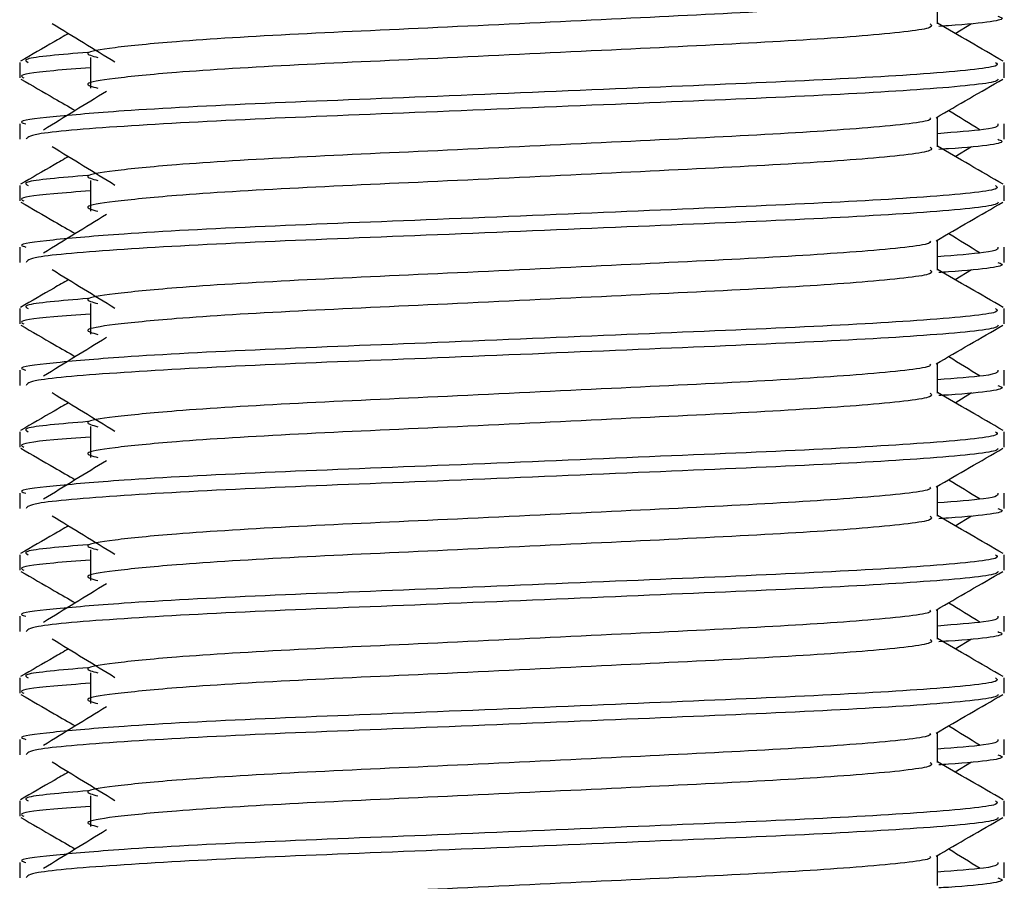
# Model space of a CAD drawing. Header units: millimetres. Extents: x 0 to 420, y 0 to 297.
# Tile 48 of 77: x 287.71 to 288.94, y 184.19 to 185.27. Entities that reach past the tile are written whole.
import ezdxf

# ---------------------------------------------------------------- set-up
doc = ezdxf.new("R2010")
doc.units = ezdxf.units.MM

msp = doc.modelspace()

# ---------------------------------------------------------------- linework, layer by layer
at = {"color": 7, "linetype": 'Continuous', "lineweight": 25}
for p, q in [((288.85712, 185.2626), (288.85712, 185.30024)), ((288.87939, 185.25052), (288.90004, 185.26317)), ((287.70576, 185.21419), (287.70576, 185.19494)), ((287.79463, 185.22057), (287.79463, 185.18198)), ((288.94067, 185.19494), (288.94067, 185.21419)), ((288.85712, 185.10824), (288.85712, 185.14587)), ((287.70576, 185.13703), (287.70576, 185.11779)), ((288.94067, 185.11779), (288.94067, 185.13703)), ((288.87939, 185.09615), (288.90004, 185.10881)), ((287.79463, 185.06621), (287.79463, 185.02762)), ((287.70576, 185.05983), (287.70576, 185.04058)), ((288.94067, 185.04058), (288.94067, 185.05983)), ((288.85712, 184.95387), (288.85712, 184.99151)), ((287.70576, 184.98267), (287.70576, 184.96342)), ((288.94067, 184.96342), (288.94067, 184.98267)), ((288.87939, 184.94179), (288.90004, 184.95444)), ((287.70576, 184.90546), (287.70576, 184.88621)), ((287.79463, 184.91185), (287.79463, 184.87325)), ((288.94067, 184.88621), (288.94067, 184.90546)), ((288.85712, 184.79951), (288.85712, 184.83714)), ((287.70576, 184.8283), (287.70576, 184.80906)), ((288.94067, 184.80906), (288.94067, 184.8283)), ((288.87939, 184.78742), (288.90004, 184.80008)), ((287.79463, 184.75748), (287.79463, 184.71889)), ((287.70576, 184.7511), (287.70576, 184.73185)), ((288.94067, 184.73185), (288.94067, 184.7511)), ((288.85712, 184.64514), (288.85712, 184.68278)), ((287.70576, 184.67394), (287.70576, 184.6547)), ((288.94067, 184.6547), (288.94067, 184.67394)), ((288.87939, 184.63306), (288.90004, 184.64571)), ((287.70576, 184.59673), (287.70576, 184.57748)), ((287.79463, 184.60312), (287.79463, 184.56452)), ((288.94067, 184.57748), (288.94067, 184.59673)), ((288.85712, 184.49078), (288.85712, 184.52842)), ((287.70576, 184.51957), (287.70576, 184.50033)), ((288.94067, 184.50033), (288.94067, 184.51957)), ((288.87939, 184.4787), (288.90004, 184.49135)), ((287.79463, 184.44875), (287.79463, 184.41016)), ((287.70576, 184.44237), (287.70576, 184.42312)), ((288.94067, 184.42312), (288.94067, 184.44237)), ((288.85712, 184.33642), (288.85712, 184.37405)), ((287.70576, 184.36521), (287.70576, 184.34597)), ((288.94067, 184.34597), (288.94067, 184.36521)), ((288.87939, 184.32433), (288.90004, 184.33698)), ((287.70576, 184.288), (287.70576, 184.26875)), ((287.79463, 184.29439), (287.79463, 184.2558)), ((288.94067, 184.26875), (288.94067, 184.288)), ((288.85712, 184.18205), (288.85712, 184.21969)), ((287.70576, 184.21084), (287.70576, 184.1916)), ((288.94067, 184.1916), (288.94067, 184.21084))]:
    msp.add_line(p, q, dxfattribs=at)
for points, knots in [([(288.84765, 185.29915), (288.84829, 185.29828), (288.85112, 185.2944), (288.77843, 185.28646), (288.63886, 185.27747), (288.4491, 185.26848), (288.24304, 185.25829), (288.0479, 185.24975), (287.90369, 185.24099), (287.82058, 185.23261), (287.78177, 185.22645), (287.7969, 185.22229), (287.80365, 185.22043)], [0, 0, 0, 0, 0.0351066, 0.1561349, 0.2739528, 0.3916527, 0.5126988, 0.6290926, 0.7484115, 0.8401345, 0.9287498, 1, 1, 1, 1]), ([(287.74639, 185.26317), (287.75955, 185.25512), (287.78586, 185.239), (287.81212, 185.22288), (287.82525, 185.21483)], [0, 0, 0, 0, 0.5000113, 1, 1, 1, 1]), ([(288.84789, 185.26249), (288.84958, 185.26099), (288.85465, 185.2565), (288.7795, 185.24788), (288.63858, 185.23887), (288.44918, 185.22989), (288.24302, 185.2197), (288.04791, 185.21116), (287.90368, 185.2024), (287.82058, 185.19402), (287.78178, 185.18786), (287.79689, 185.1837), (287.80362, 185.18185)], [0, 0, 0, 0, 0.059132, 0.1771634, 0.2920638, 0.4068492, 0.5248979, 0.6384095, 0.7547738, 0.8442256, 0.9306466, 1, 1, 1, 1]), ([(288.93951, 185.21573), (288.92555, 185.22381), (288.89808, 185.2397), (288.87062, 185.25559), (288.85712, 185.26341)], [0, 0, 0, 0, 0.5083681, 1, 1, 1, 1]), ([(288.93267, 185.27215), (288.93492, 185.27143), (288.94645, 185.26774), (288.91673, 185.26313), (288.86283, 185.25968), (288.85878, 185.25942)], [0, 0, 0, 0, 0.1837303, 0.9385556, 1, 1, 1, 1]), ([(287.76704, 185.25052), (287.76096, 185.247), (287.74092, 185.2354), (287.72088, 185.22381), (287.70692, 185.21573)], [0, 0, 0, 0, 0.30333814, 1, 1, 1, 1]), ([(287.7912, 185.22684), (287.75778, 185.22399), (287.70644, 185.21963), (287.71386, 185.2156), (287.71644, 185.21419)], [0, 0, 0, 0, 0.6510435, 1, 1, 1, 1]), ([(288.92999, 185.21419), (288.9319, 185.21271), (288.93769, 185.20824), (288.85088, 185.19964), (288.68794, 185.19064), (288.4689, 185.18165), (288.23042, 185.17146), (288.005, 185.16292), (287.83743, 185.15416), (287.74358, 185.14577), (287.70068, 185.14073), (287.71106, 185.13773), (287.71347, 185.13703)], [0, 0, 0, 0, 0.0610772, 0.1845123, 0.3046768, 0.4247211, 0.5481742, 0.6668878, 0.7885815, 0.8821287, 0.9725098, 1, 1, 1, 1]), ([(287.79463, 185.20742), (287.77821, 185.20622), (287.72777, 185.20252), (287.70369, 185.19861), (287.70953, 185.19563), (287.71088, 185.19494)], [0, 0, 0, 0, 0.2705432, 0.831179, 1, 1, 1, 1]), ([(287.70722, 185.19339), (287.72119, 185.18531), (287.74396, 185.17213), (287.76672, 185.15895), (287.77553, 185.15385)], [0, 0, 0, 0, 0.6131696, 1, 1, 1, 1]), ([(288.93329, 185.19329), (288.93282, 185.19233), (288.93085, 185.18834), (288.85108, 185.18034), (288.6879, 185.17134), (288.46886, 185.16236), (288.23065, 185.15217), (288.00416, 185.14363), (287.82594, 185.13408), (287.71853, 185.12497), (287.71517, 185.11991), (287.71376, 185.11779)], [0, 0, 0, 0, 0.03991172, 0.16615754, 0.28905819, 0.41183595, 0.53810024, 0.65951695, 0.7839817, 0.90969264, 1, 1, 1, 1]), ([(288.85545, 185.14491), (288.86941, 185.15299), (288.89732, 185.16915), (288.92524, 185.18531), (288.9392, 185.19339)], [0, 0, 0, 0, 0.4999356, 1, 1, 1, 1]), ([(287.81458, 185.17777), (287.80142, 185.16972), (287.77511, 185.1536), (287.74885, 185.13749), (287.73572, 185.12943)], [0, 0, 0, 0, 0.49999, 1, 1, 1, 1]), ([(288.91071, 185.12943), (288.89758, 185.13749), (288.88432, 185.14563), (288.87103, 185.15377), (288.8709, 185.15385)], [0, 0, 0, 0, 0.9898318, 1, 1, 1, 1]), ([(288.84765, 185.14479), (288.84829, 185.14392), (288.85112, 185.14004), (288.77843, 185.13209), (288.63886, 185.1231), (288.4491, 185.11412), (288.24304, 185.10393), (288.0479, 185.09539), (287.90369, 185.08663), (287.82058, 185.07825), (287.78177, 185.07208), (287.7969, 185.06792), (287.80365, 185.06607)], [0, 0, 0, 0, 0.0351066, 0.1561349, 0.2739528, 0.3916527, 0.5126988, 0.6290926, 0.7484115, 0.8401345, 0.9287498, 1, 1, 1, 1]), ([(288.93295, 185.13703), (288.9333, 185.13473), (288.93389, 185.13083), (288.87942, 185.12659), (288.85712, 185.12485)], [0, 0, 0, 0, 0.5906829, 1, 1, 1, 1]), ([(288.93267, 185.11779), (288.93492, 185.11707), (288.94645, 185.11337), (288.91673, 185.10877), (288.86283, 185.10531), (288.85878, 185.10505)], [0, 0, 0, 0, 0.1837303, 0.9385556, 1, 1, 1, 1]), ([(287.74639, 185.10881), (287.75955, 185.10075), (287.78586, 185.08464), (287.81212, 185.06852), (287.82525, 185.06046)], [0, 0, 0, 0, 0.5000113, 1, 1, 1, 1]), ([(288.84789, 185.10812), (288.84958, 185.10663), (288.85465, 185.10214), (288.7795, 185.09352), (288.63858, 185.08451), (288.44918, 185.07553), (288.24302, 185.06534), (288.04791, 185.0568), (287.90368, 185.04804), (287.82058, 185.03966), (287.78178, 185.03349), (287.79689, 185.02934), (287.80362, 185.02749)], [0, 0, 0, 0, 0.059132, 0.1771634, 0.2920638, 0.4068492, 0.5248979, 0.6384095, 0.7547738, 0.8442256, 0.9306466, 1, 1, 1, 1]), ([(288.93951, 185.06137), (288.92555, 185.06944), (288.89808, 185.08533), (288.87062, 185.10123), (288.85712, 185.10904)], [0, 0, 0, 0, 0.5083681, 1, 1, 1, 1]), ([(287.76704, 185.09615), (287.76096, 185.09264), (287.74092, 185.08104), (287.72088, 185.06944), (287.70692, 185.06137)], [0, 0, 0, 0, 0.30333814, 1, 1, 1, 1]), ([(287.7912, 185.07247), (287.75778, 185.06963), (287.70644, 185.06526), (287.71386, 185.06123), (287.71644, 185.05983)], [0, 0, 0, 0, 0.6510435, 1, 1, 1, 1]), ([(288.92999, 185.05983), (288.9319, 185.05835), (288.93769, 185.05388), (288.85088, 185.04528), (288.68794, 185.03627), (288.4689, 185.02729), (288.23042, 185.0171), (288.005, 185.00856), (287.83743, 184.9998), (287.74358, 184.99141), (287.70068, 184.98636), (287.71106, 184.98336), (287.71347, 184.98267)], [0, 0, 0, 0, 0.0610772, 0.1845123, 0.3046768, 0.4247211, 0.5481742, 0.6668878, 0.7885815, 0.8821287, 0.9725098, 1, 1, 1, 1]), ([(287.79463, 185.05305), (287.77821, 185.05185), (287.72777, 185.04816), (287.70369, 185.04424), (287.70953, 185.04127), (287.71088, 185.04058)], [0, 0, 0, 0, 0.2705432, 0.831179, 1, 1, 1, 1]), ([(287.70722, 185.03903), (287.72119, 185.03095), (287.74396, 185.01777), (287.76672, 185.00459), (287.77553, 184.99949)], [0, 0, 0, 0, 0.6131696, 1, 1, 1, 1]), ([(288.93329, 185.03892), (288.93282, 185.03796), (288.93085, 185.03398), (288.85108, 185.02598), (288.6879, 185.01698), (288.46886, 185.00799), (288.23065, 184.9978), (288.00416, 184.98927), (287.82594, 184.97971), (287.71853, 184.97061), (287.71517, 184.96554), (287.71376, 184.96342)], [0, 0, 0, 0, 0.0399117, 0.1661575, 0.2890582, 0.4118359, 0.5381002, 0.6595169, 0.7839817, 0.9096926, 1, 1, 1, 1]), ([(288.85545, 184.99054), (288.86941, 184.99862), (288.89732, 185.01479), (288.92524, 185.03095), (288.9392, 185.03903)], [0, 0, 0, 0, 0.4999356, 1, 1, 1, 1]), ([(287.81458, 185.02341), (287.80142, 185.01535), (287.77511, 184.99924), (287.74885, 184.98313), (287.73572, 184.97507)], [0, 0, 0, 0, 0.49999, 1, 1, 1, 1]), ([(288.84765, 184.99042), (288.84829, 184.98955), (288.85112, 184.98567), (288.77843, 184.97773), (288.63886, 184.96874), (288.4491, 184.95975), (288.24304, 184.94956), (288.0479, 184.94103), (287.90369, 184.93226), (287.82058, 184.92388), (287.78177, 184.91772), (287.7969, 184.91356), (287.80365, 184.9117)], [0, 0, 0, 0, 0.0351066, 0.1561349, 0.2739528, 0.3916527, 0.5126988, 0.6290926, 0.7484115, 0.8401345, 0.9287498, 1, 1, 1, 1]), ([(288.91071, 184.97507), (288.89758, 184.98313), (288.88432, 184.99126), (288.87103, 184.9994), (288.8709, 184.99949)], [0, 0, 0, 0, 0.98983176, 1, 1, 1, 1]), ([(288.93295, 184.98267), (288.9333, 184.98036), (288.93389, 184.97646), (288.87942, 184.97222), (288.85712, 184.97048)], [0, 0, 0, 0, 0.5906829, 1, 1, 1, 1]), ([(287.74639, 184.95444), (287.75955, 184.94639), (287.78586, 184.93027), (287.81212, 184.91415), (287.82525, 184.9061)], [0, 0, 0, 0, 0.50001135, 1, 1, 1, 1]), ([(288.84789, 184.95376), (288.84958, 184.95226), (288.85465, 184.94777), (288.7795, 184.93915), (288.63858, 184.93014), (288.44918, 184.92116), (288.24302, 184.91097), (288.04791, 184.90243), (287.90368, 184.89367), (287.82058, 184.88529), (287.78178, 184.87913), (287.79689, 184.87497), (287.80362, 184.87312)], [0, 0, 0, 0, 0.059132, 0.1771634, 0.2920638, 0.4068492, 0.5248979, 0.6384095, 0.7547738, 0.8442256, 0.9306466, 1, 1, 1, 1]), ([(288.93951, 184.907), (288.92555, 184.91508), (288.89808, 184.93097), (288.87062, 184.94686), (288.85712, 184.95468)], [0, 0, 0, 0, 0.5083681, 1, 1, 1, 1]), ([(288.93267, 184.96342), (288.93492, 184.9627), (288.94645, 184.95901), (288.91673, 184.9544), (288.86283, 184.95095), (288.85878, 184.95069)], [0, 0, 0, 0, 0.1837303, 0.9385556, 1, 1, 1, 1]), ([(287.76704, 184.94179), (287.76096, 184.93827), (287.74092, 184.92667), (287.72088, 184.91508), (287.70692, 184.907)], [0, 0, 0, 0, 0.3033381, 1, 1, 1, 1]), ([(287.7912, 184.91811), (287.75778, 184.91527), (287.70644, 184.9109), (287.71386, 184.90687), (287.71644, 184.90546)], [0, 0, 0, 0, 0.6510435, 1, 1, 1, 1]), ([(288.92999, 184.90546), (288.9319, 184.90398), (288.93769, 184.89952), (288.85088, 184.89091), (288.68794, 184.88191), (288.4689, 184.87292), (288.23042, 184.86273), (288.005, 184.85419), (287.83743, 184.84544), (287.74358, 184.83705), (287.70068, 184.832), (287.71106, 184.829), (287.71347, 184.8283)], [0, 0, 0, 0, 0.0610772, 0.1845123, 0.3046768, 0.4247211, 0.5481742, 0.6668878, 0.7885815, 0.8821287, 0.9725098, 1, 1, 1, 1]), ([(287.79463, 184.89869), (287.77821, 184.89749), (287.72777, 184.89379), (287.70369, 184.88988), (287.70953, 184.8869), (287.71088, 184.88621)], [0, 0, 0, 0, 0.2705432, 0.831179, 1, 1, 1, 1]), ([(287.70722, 184.88466), (287.72119, 184.87658), (287.74396, 184.8634), (287.76672, 184.85022), (287.77553, 184.84512)], [0, 0, 0, 0, 0.6131696, 1, 1, 1, 1]), ([(288.93329, 184.88456), (288.93282, 184.8836), (288.93085, 184.87961), (288.85108, 184.87161), (288.6879, 184.86261), (288.46886, 184.85363), (288.23065, 184.84344), (288.00416, 184.8349), (287.82594, 184.82535), (287.71853, 184.81624), (287.71517, 184.81118), (287.71376, 184.80906)], [0, 0, 0, 0, 0.0399117, 0.1661575, 0.2890582, 0.4118359, 0.5381002, 0.6595169, 0.7839817, 0.9096926, 1, 1, 1, 1]), ([(288.85545, 184.83618), (288.86941, 184.84426), (288.89732, 184.86042), (288.92524, 184.87658), (288.9392, 184.88466)], [0, 0, 0, 0, 0.4999356, 1, 1, 1, 1]), ([(287.81458, 184.86904), (287.80142, 184.86099), (287.77511, 184.84487), (287.74885, 184.82876), (287.73572, 184.8207)], [0, 0, 0, 0, 0.49999, 1, 1, 1, 1]), ([(288.91071, 184.8207), (288.89758, 184.82876), (288.88432, 184.8369), (288.87103, 184.84504), (288.8709, 184.84512)], [0, 0, 0, 0, 0.9898318, 1, 1, 1, 1]), ([(288.84765, 184.83606), (288.84829, 184.83519), (288.85112, 184.83131), (288.77843, 184.82336), (288.63886, 184.81438), (288.4491, 184.80539), (288.24304, 184.7952), (288.0479, 184.78666), (287.90369, 184.7779), (287.82058, 184.76952), (287.78177, 184.76335), (287.7969, 184.75919), (287.80365, 184.75734)], [0, 0, 0, 0, 0.0351066, 0.1561349, 0.2739528, 0.3916527, 0.5126988, 0.6290926, 0.7484115, 0.8401345, 0.9287498, 1, 1, 1, 1]), ([(288.93295, 184.8283), (288.9333, 184.826), (288.93389, 184.8221), (288.87942, 184.81786), (288.85712, 184.81612)], [0, 0, 0, 0, 0.5906829, 1, 1, 1, 1]), ([(288.93267, 184.80906), (288.93492, 184.80834), (288.94645, 184.80464), (288.91673, 184.80004), (288.86283, 184.79658), (288.85878, 184.79632)], [0, 0, 0, 0, 0.1837303, 0.9385556, 1, 1, 1, 1]), ([(287.74639, 184.80008), (287.75955, 184.79202), (287.78586, 184.77591), (287.81212, 184.75979), (287.82525, 184.75173)], [0, 0, 0, 0, 0.5000113, 1, 1, 1, 1]), ([(288.84789, 184.79939), (288.84958, 184.7979), (288.85465, 184.79341), (288.7795, 184.78479), (288.63858, 184.77578), (288.44918, 184.7668), (288.24302, 184.75661), (288.04791, 184.74807), (287.90368, 184.73931), (287.82058, 184.73093), (287.78178, 184.72477), (287.79689, 184.72061), (287.80362, 184.71876)], [0, 0, 0, 0, 0.059132, 0.1771634, 0.2920638, 0.4068492, 0.5248979, 0.6384095, 0.7547738, 0.8442256, 0.9306466, 1, 1, 1, 1]), ([(288.93951, 184.75264), (288.92555, 184.76071), (288.89808, 184.7766), (288.87062, 184.7925), (288.85712, 184.80031)], [0, 0, 0, 0, 0.5083681, 1, 1, 1, 1]), ([(287.76704, 184.78742), (287.76096, 184.78391), (287.74092, 184.77231), (287.72088, 184.76071), (287.70692, 184.75264)], [0, 0, 0, 0, 0.3033381, 1, 1, 1, 1]), ([(287.7912, 184.76374), (287.75778, 184.7609), (287.70644, 184.75653), (287.71386, 184.7525), (287.71644, 184.7511)], [0, 0, 0, 0, 0.6510435, 1, 1, 1, 1]), ([(288.92999, 184.7511), (288.9319, 184.74962), (288.93769, 184.74515), (288.85088, 184.73655), (288.68794, 184.72754), (288.4689, 184.71856), (288.23042, 184.70837), (288.005, 184.69983), (287.83743, 184.69107), (287.74358, 184.68268), (287.70068, 184.67763), (287.71106, 184.67463), (287.71347, 184.67394)], [0, 0, 0, 0, 0.0610772, 0.1845123, 0.3046768, 0.4247211, 0.5481742, 0.6668878, 0.7885815, 0.8821287, 0.9725098, 1, 1, 1, 1]), ([(287.79463, 184.74432), (287.77821, 184.74312), (287.72777, 184.73943), (287.70369, 184.73552), (287.70953, 184.73254), (287.71088, 184.73185)], [0, 0, 0, 0, 0.2705432, 0.831179, 1, 1, 1, 1]), ([(287.70722, 184.7303), (287.72119, 184.72222), (287.74396, 184.70904), (287.76672, 184.69586), (287.77553, 184.69076)], [0, 0, 0, 0, 0.6131696, 1, 1, 1, 1]), ([(288.93329, 184.73019), (288.93282, 184.72923), (288.93085, 184.72525), (288.85108, 184.71725), (288.6879, 184.70825), (288.46886, 184.69926), (288.23065, 184.68907), (288.00416, 184.68054), (287.82594, 184.67098), (287.71853, 184.66188), (287.71517, 184.65681), (287.71376, 184.6547)], [0, 0, 0, 0, 0.0399117, 0.1661575, 0.2890582, 0.4118359, 0.5381002, 0.6595169, 0.7839817, 0.9096926, 1, 1, 1, 1]), ([(288.85545, 184.68181), (288.86941, 184.68989), (288.89732, 184.70606), (288.92524, 184.72222), (288.9392, 184.7303)], [0, 0, 0, 0, 0.4999356, 1, 1, 1, 1]), ([(287.81458, 184.71468), (287.80142, 184.70662), (287.77511, 184.69051), (287.74885, 184.6744), (287.73572, 184.66634)], [0, 0, 0, 0, 0.49999, 1, 1, 1, 1]), ([(288.84765, 184.68169), (288.84829, 184.68082), (288.85112, 184.67694), (288.77843, 184.669), (288.63886, 184.66001), (288.4491, 184.65102), (288.24304, 184.64083), (288.0479, 184.6323), (287.90369, 184.62353), (287.82058, 184.61515), (287.78177, 184.60899), (287.7969, 184.60483), (287.80365, 184.60297)], [0, 0, 0, 0, 0.0351066, 0.1561349, 0.2739528, 0.3916527, 0.5126988, 0.6290926, 0.7484115, 0.8401345, 0.9287498, 1, 1, 1, 1]), ([(288.91071, 184.66634), (288.89758, 184.6744), (288.88432, 184.68254), (288.87103, 184.69067), (288.8709, 184.69076)], [0, 0, 0, 0, 0.9898318, 1, 1, 1, 1]), ([(288.93295, 184.67394), (288.9333, 184.67163), (288.93389, 184.66773), (288.87942, 184.66349), (288.85712, 184.66175)], [0, 0, 0, 0, 0.5906829, 1, 1, 1, 1]), ([(287.74639, 184.64571), (287.75955, 184.63766), (287.78586, 184.62154), (287.81212, 184.60542), (287.82525, 184.59737)], [0, 0, 0, 0, 0.5000113, 1, 1, 1, 1]), ([(288.84789, 184.64503), (288.84958, 184.64353), (288.85465, 184.63905), (288.7795, 184.63042), (288.63858, 184.62142), (288.44918, 184.61243), (288.24302, 184.60224), (288.04791, 184.5937), (287.90368, 184.58494), (287.82058, 184.57656), (287.78178, 184.5704), (287.79689, 184.56624), (287.80362, 184.56439)], [0, 0, 0, 0, 0.059132, 0.1771634, 0.2920638, 0.4068492, 0.5248979, 0.6384095, 0.7547738, 0.8442256, 0.9306466, 1, 1, 1, 1]), ([(288.93951, 184.59827), (288.92555, 184.60635), (288.89808, 184.62224), (288.87062, 184.63813), (288.85712, 184.64595)], [0, 0, 0, 0, 0.5083681, 1, 1, 1, 1]), ([(288.93267, 184.6547), (288.93492, 184.65397), (288.94645, 184.65028), (288.91673, 184.64567), (288.86283, 184.64222), (288.85878, 184.64196)], [0, 0, 0, 0, 0.1837303, 0.9385556, 1, 1, 1, 1]), ([(287.76704, 184.63306), (287.76096, 184.62954), (287.74092, 184.61794), (287.72088, 184.60635), (287.70692, 184.59827)], [0, 0, 0, 0, 0.3033381, 1, 1, 1, 1]), ([(287.7912, 184.60938), (287.75778, 184.60654), (287.70644, 184.60217), (287.71386, 184.59814), (287.71644, 184.59673)], [0, 0, 0, 0, 0.6510435, 1, 1, 1, 1]), ([(288.92999, 184.59673), (288.9319, 184.59525), (288.93769, 184.59079), (288.85088, 184.58218), (288.68794, 184.57318), (288.4689, 184.56419), (288.23042, 184.554), (288.005, 184.54546), (287.83743, 184.53671), (287.74358, 184.52832), (287.70068, 184.52327), (287.71106, 184.52027), (287.71347, 184.51957)], [0, 0, 0, 0, 0.0610772, 0.1845123, 0.3046768, 0.4247211, 0.5481742, 0.6668878, 0.7885815, 0.8821287, 0.9725098, 1, 1, 1, 1]), ([(287.79463, 184.58996), (287.77821, 184.58876), (287.72777, 184.58507), (287.70369, 184.58115), (287.70953, 184.57817), (287.71088, 184.57748)], [0, 0, 0, 0, 0.2705432, 0.831179, 1, 1, 1, 1]), ([(287.70722, 184.57593), (287.72119, 184.56785), (287.74396, 184.55467), (287.76672, 184.54149), (287.77553, 184.53639)], [0, 0, 0, 0, 0.6131696, 1, 1, 1, 1]), ([(288.93329, 184.57583), (288.93282, 184.57487), (288.93085, 184.57088), (288.85108, 184.56288), (288.6879, 184.55388), (288.46886, 184.5449), (288.23065, 184.53471), (288.00416, 184.52617), (287.82594, 184.51662), (287.71853, 184.50751), (287.71517, 184.50245), (287.71376, 184.50033)], [0, 0, 0, 0, 0.0399117, 0.1661575, 0.2890582, 0.4118359, 0.5381002, 0.6595169, 0.7839817, 0.9096926, 1, 1, 1, 1]), ([(288.85545, 184.52745), (288.86941, 184.53553), (288.89732, 184.55169), (288.92524, 184.56785), (288.9392, 184.57593)], [0, 0, 0, 0, 0.4999356, 1, 1, 1, 1]), ([(287.81458, 184.56031), (287.80142, 184.55226), (287.77511, 184.53614), (287.74885, 184.52003), (287.73572, 184.51197)], [0, 0, 0, 0, 0.49998997, 1, 1, 1, 1]), ([(288.91071, 184.51197), (288.89758, 184.52003), (288.88432, 184.52817), (288.87103, 184.53631), (288.8709, 184.53639)], [0, 0, 0, 0, 0.9898318, 1, 1, 1, 1]), ([(288.84765, 184.52733), (288.84829, 184.52646), (288.85112, 184.52258), (288.77843, 184.51463), (288.63886, 184.50565), (288.4491, 184.49666), (288.24304, 184.48647), (288.0479, 184.47793), (287.90369, 184.46917), (287.82058, 184.46079), (287.78177, 184.45462), (287.7969, 184.45046), (287.80365, 184.44861)], [0, 0, 0, 0, 0.0351066, 0.1561349, 0.2739528, 0.3916527, 0.5126988, 0.6290926, 0.7484115, 0.8401345, 0.9287498, 1, 1, 1, 1]), ([(288.93295, 184.51957), (288.9333, 184.51727), (288.93389, 184.51337), (288.87942, 184.50913), (288.85712, 184.50739)], [0, 0, 0, 0, 0.5906829, 1, 1, 1, 1]), ([(288.93267, 184.50033), (288.93492, 184.49961), (288.94645, 184.49591), (288.91673, 184.49131), (288.86283, 184.48786), (288.85878, 184.4876)], [0, 0, 0, 0, 0.1837303, 0.9385556, 1, 1, 1, 1]), ([(287.74639, 184.49135), (287.75955, 184.48329), (287.78586, 184.46718), (287.81212, 184.45106), (287.82525, 184.443)], [0, 0, 0, 0, 0.5000113, 1, 1, 1, 1]), ([(288.84789, 184.49066), (288.84958, 184.48917), (288.85465, 184.48468), (288.7795, 184.47606), (288.63858, 184.46705), (288.44918, 184.45807), (288.24302, 184.44788), (288.04791, 184.43934), (287.90368, 184.43058), (287.82058, 184.4222), (287.78178, 184.41604), (287.79689, 184.41188), (287.80362, 184.41003)], [0, 0, 0, 0, 0.059132, 0.1771634, 0.2920638, 0.4068492, 0.5248979, 0.6384095, 0.7547738, 0.8442256, 0.9306466, 1, 1, 1, 1]), ([(288.93951, 184.44391), (288.92555, 184.45198), (288.89808, 184.46787), (288.87062, 184.48377), (288.85712, 184.49158)], [0, 0, 0, 0, 0.5083681, 1, 1, 1, 1]), ([(287.76704, 184.4787), (287.76096, 184.47518), (287.74092, 184.46358), (287.72088, 184.45198), (287.70692, 184.44391)], [0, 0, 0, 0, 0.3033381, 1, 1, 1, 1]), ([(287.7912, 184.45502), (287.75778, 184.45217), (287.70644, 184.4478), (287.71386, 184.44377), (287.71644, 184.44237)], [0, 0, 0, 0, 0.6510435, 1, 1, 1, 1]), ([(288.92999, 184.44237), (288.9319, 184.44089), (288.93769, 184.43642), (288.85088, 184.42782), (288.68794, 184.41881), (288.4689, 184.40983), (288.23042, 184.39964), (288.005, 184.3911), (287.83743, 184.38234), (287.74358, 184.37395), (287.70068, 184.3689), (287.71106, 184.36591), (287.71347, 184.36521)], [0, 0, 0, 0, 0.0610772, 0.1845123, 0.3046768, 0.4247211, 0.5481742, 0.6668878, 0.7885815, 0.8821287, 0.9725098, 1, 1, 1, 1]), ([(287.79463, 184.43559), (287.77821, 184.43439), (287.72777, 184.4307), (287.70369, 184.42679), (287.70953, 184.42381), (287.71088, 184.42312)], [0, 0, 0, 0, 0.2705432, 0.831179, 1, 1, 1, 1]), ([(287.70722, 184.42157), (287.72119, 184.41349), (287.74396, 184.40031), (287.76672, 184.38713), (287.77553, 184.38203)], [0, 0, 0, 0, 0.6131696, 1, 1, 1, 1]), ([(288.93329, 184.42146), (288.93282, 184.4205), (288.93085, 184.41652), (288.85108, 184.40852), (288.6879, 184.39952), (288.46886, 184.39053), (288.23065, 184.38034), (288.00416, 184.37181), (287.82594, 184.36225), (287.71853, 184.35315), (287.71517, 184.34808), (287.71376, 184.34597)], [0, 0, 0, 0, 0.0399117, 0.1661575, 0.2890582, 0.4118359, 0.5381002, 0.6595169, 0.7839817, 0.9096926, 1, 1, 1, 1]), ([(288.85545, 184.37308), (288.86941, 184.38116), (288.89732, 184.39733), (288.92524, 184.41349), (288.9392, 184.42157)], [0, 0, 0, 0, 0.4999356, 1, 1, 1, 1]), ([(287.81458, 184.40595), (287.80142, 184.39789), (287.77511, 184.38178), (287.74885, 184.36567), (287.73572, 184.35761)], [0, 0, 0, 0, 0.49999, 1, 1, 1, 1]), ([(288.84765, 184.37296), (288.84829, 184.37209), (288.85112, 184.36821), (288.77843, 184.36027), (288.63886, 184.35128), (288.4491, 184.34229), (288.24304, 184.3321), (288.0479, 184.32357), (287.90369, 184.3148), (287.82058, 184.30643), (287.78177, 184.30026), (287.7969, 184.2961), (287.80365, 184.29424)], [0, 0, 0, 0, 0.0351066, 0.1561349, 0.2739528, 0.3916527, 0.5126988, 0.6290926, 0.7484115, 0.8401345, 0.9287498, 1, 1, 1, 1]), ([(288.91071, 184.35761), (288.89758, 184.36567), (288.88432, 184.37381), (288.87103, 184.38195), (288.8709, 184.38203)], [0, 0, 0, 0, 0.9898318, 1, 1, 1, 1]), ([(288.93295, 184.36521), (288.9333, 184.3629), (288.93389, 184.359), (288.87942, 184.35476), (288.85712, 184.35303)], [0, 0, 0, 0, 0.5906829, 1, 1, 1, 1]), ([(287.74639, 184.33698), (287.75955, 184.32893), (287.78586, 184.31281), (287.81212, 184.2967), (287.82525, 184.28864)], [0, 0, 0, 0, 0.5000113, 1, 1, 1, 1]), ([(288.84789, 184.3363), (288.84958, 184.3348), (288.85465, 184.33032), (288.7795, 184.32169), (288.63858, 184.31269), (288.44918, 184.3037), (288.24302, 184.29351), (288.04791, 184.28498), (287.90368, 184.27621), (287.82058, 184.26783), (287.78178, 184.26167), (287.79689, 184.25751), (287.80362, 184.25566)], [0, 0, 0, 0, 0.059132, 0.1771634, 0.2920638, 0.4068492, 0.5248979, 0.6384095, 0.7547738, 0.8442256, 0.9306466, 1, 1, 1, 1]), ([(288.93951, 184.28954), (288.92555, 184.29762), (288.89808, 184.31351), (288.87062, 184.3294), (288.85712, 184.33722)], [0, 0, 0, 0, 0.5083681, 1, 1, 1, 1]), ([(288.93267, 184.34597), (288.93492, 184.34524), (288.94645, 184.34155), (288.91673, 184.33694), (288.86283, 184.33349), (288.85878, 184.33323)], [0, 0, 0, 0, 0.1837303, 0.9385556, 1, 1, 1, 1]), ([(287.76704, 184.32433), (287.76096, 184.32081), (287.74092, 184.30921), (287.72088, 184.29762), (287.70692, 184.28954)], [0, 0, 0, 0, 0.3033381, 1, 1, 1, 1]), ([(287.7912, 184.30065), (287.75778, 184.29781), (287.70644, 184.29344), (287.71386, 184.28941), (287.71644, 184.288)], [0, 0, 0, 0, 0.6510435, 1, 1, 1, 1]), ([(288.92999, 184.288), (288.9319, 184.28652), (288.93769, 184.28206), (288.85088, 184.27345), (288.68794, 184.26445), (288.4689, 184.25546), (288.23042, 184.24527), (288.005, 184.23674), (287.83743, 184.22798), (287.74358, 184.21959), (287.70068, 184.21454), (287.71106, 184.21154), (287.71347, 184.21084)], [0, 0, 0, 0, 0.0610772, 0.18451233, 0.30467677, 0.42472105, 0.54817425, 0.66688778, 0.78858149, 0.88212869, 0.97250981, 1, 1, 1, 1]), ([(287.79463, 184.28123), (287.77821, 184.28003), (287.72777, 184.27634), (287.70369, 184.27242), (287.70953, 184.26944), (287.71088, 184.26875)], [0, 0, 0, 0, 0.2705432, 0.831179, 1, 1, 1, 1]), ([(287.70722, 184.2672), (287.72119, 184.25912), (287.74396, 184.24595), (287.76672, 184.23276), (287.77553, 184.22766)], [0, 0, 0, 0, 0.6131696, 1, 1, 1, 1]), ([(288.93329, 184.2671), (288.93282, 184.26614), (288.93085, 184.26215), (288.85108, 184.25415), (288.6879, 184.24515), (288.46886, 184.23617), (288.23065, 184.22598), (288.00416, 184.21745), (287.82594, 184.20789), (287.71853, 184.19878), (287.71517, 184.19372), (287.71376, 184.1916)], [0, 0, 0, 0, 0.0399117, 0.1661575, 0.2890582, 0.4118359, 0.5381002, 0.6595169, 0.7839817, 0.9096926, 1, 1, 1, 1]), ([(288.85545, 184.21872), (288.86941, 184.2268), (288.89732, 184.24296), (288.92524, 184.25912), (288.9392, 184.2672)], [0, 0, 0, 0, 0.4999356, 1, 1, 1, 1]), ([(287.81458, 184.25158), (287.80142, 184.24353), (287.77511, 184.22741), (287.74885, 184.2113), (287.73572, 184.20325)], [0, 0, 0, 0, 0.49999, 1, 1, 1, 1]), ([(288.91071, 184.20325), (288.89758, 184.2113), (288.88432, 184.21944), (288.87103, 184.22758), (288.8709, 184.22766)], [0, 0, 0, 0, 0.9898318, 1, 1, 1, 1]), ([(288.84765, 184.2186), (288.84829, 184.21773), (288.85112, 184.21385), (288.77843, 184.2059), (288.63886, 184.19692), (288.4491, 184.18793), (288.24304, 184.17774), (288.0479, 184.1692), (287.90369, 184.16044), (287.82058, 184.15206), (287.78177, 184.14589), (287.7969, 184.14173), (287.80365, 184.13988)], [0, 0, 0, 0, 0.0351066, 0.1561349, 0.2739528, 0.3916527, 0.5126988, 0.6290926, 0.7484115, 0.8401345, 0.9287498, 1, 1, 1, 1]), ([(288.93295, 184.21084), (288.9333, 184.20854), (288.93389, 184.20464), (288.87942, 184.2004), (288.85712, 184.19866)], [0, 0, 0, 0, 0.5906829, 1, 1, 1, 1]), ([(288.93267, 184.1916), (288.93492, 184.19088), (288.94645, 184.18719), (288.91673, 184.18258), (288.86283, 184.17913), (288.85878, 184.17887)], [0, 0, 0, 0, 0.1837303, 0.9385556, 1, 1, 1, 1])]:
    msp.add_open_spline(points, degree=3, knots=knots, dxfattribs=at)

doc.saveas('drawing.dxf')
